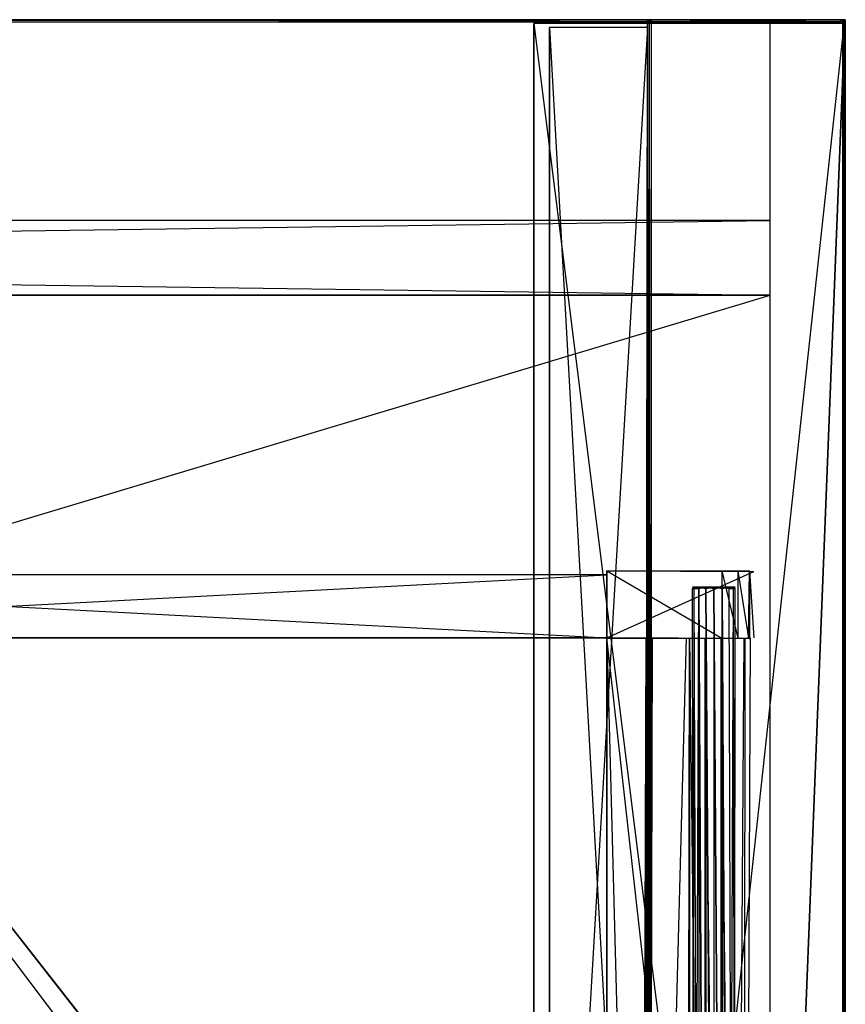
# Model space of a CAD drawing. Extents: x 0 to 1.4, y -0.5 to 0.
# Tile 32 of 32: x 1.19 to 1.4, y -0.25 to 0. Entities that reach past the tile are written whole.
import ezdxf

# ---------------------------------------------------------------- set-up
doc = ezdxf.new("R2010")
doc.units = 0
for name, color, linetype in [('L10_DRAWERBOX_LEGATO_REL_7_X_13', 7, 'CONTINUOUS'), ('L12_DRAWERBOX_LEGATO_REL_5_X_36', 7, 'CONTINUOUS'), ('L14_DRAWERBOX_LEGATO_REL_3_X_30', 7, 'CONTINUOUS'), ('L15_DRAWERBOX_LEGATO_REL_2_X_30', 7, 'CONTINUOUS'), ('L17_DRAWERBOX_LEGATO_REL_0_X_37', 7, 'CONTINUOUS'), ('L27_PLATTE_LEGATO_0_N_B21800___', 7, 'CONTINUOUS'), ('L28_KORPUS_LEGATO_SE_X_190__Y_4', 7, 'CONTINUOUS'), ('L31_KORPUS_LEGATO_BO_X_13620__Y', 7, 'CONTINUOUS'), ('L32_KORPUS_LEGATO_RWT_X_13620__', 7, 'CONTINUOUS'), ('L33_KORPUS_LEGATO_3_N_B21800___', 7, 'CONTINUOUS'), ('L34_KORPUS_LEGATO_2_N_B21800___', 7, 'CONTINUOUS')]:
    doc.layers.add(name, color=color, linetype=linetype)

msp = doc.modelspace()

# ---------------------------------------------------------------- linework, layer by layer
at = {"layer": 'L10_DRAWERBOX_LEGATO_REL_7_X_13', "color": 8}
for points, invisible_edges in [([(1.361331, -0.144093, 0.1666), (1.361743, -0.144467, 0.164526), (1.361331, -0.144467, 0.1666), (1.361331, -0.144093, 0.1666)], 13), ([(1.361743, -0.144467, 0.164526), (1.361331, -0.144093, 0.1666), (1.361743, -0.144093, 0.164526), (1.361743, -0.144467, 0.164526)], 14), ([(1.361743, -0.144093, 0.168674), (1.361331, -0.144467, 0.1666), (1.361743, -0.144467, 0.168674), (1.361743, -0.144093, 0.168674)], 13), ([(1.361331, -0.144467, 0.1666), (1.361743, -0.144093, 0.168674), (1.361331, -0.144093, 0.1666), (1.361331, -0.144467, 0.1666)], 14), ([(1.361743, -0.144093, 0.168674), (1.362513, -0.144093, 0.1666), (1.361331, -0.144093, 0.1666), (1.361743, -0.144093, 0.168674)], 13), ([(1.361331, -0.144093, 0.1666), (1.362835, -0.144093, 0.164979), (1.361743, -0.144093, 0.164526), (1.361331, -0.144093, 0.1666)], 13), ([(1.362835, -0.144093, 0.164979), (1.361331, -0.144093, 0.1666), (1.362513, -0.144093, 0.1666), (1.362835, -0.144093, 0.164979)], 14), ([(1.361331, -0.144467, 0.1666), (1.361743, -0.454429, 0.164526), (1.361331, -0.454429, 0.1666), (1.361331, -0.144467, 0.1666)], 13), ([(1.361743, -0.454429, 0.164526), (1.361331, -0.144467, 0.1666), (1.361743, -0.144467, 0.164526), (1.361743, -0.454429, 0.164526)], 14), ([(1.361743, -0.144467, 0.168674), (1.361331, -0.454429, 0.1666), (1.361743, -0.454429, 0.168674), (1.361743, -0.144467, 0.168674)], 13), ([(1.361331, -0.454429, 0.1666), (1.361743, -0.144467, 0.168674), (1.361331, -0.144467, 0.1666), (1.361331, -0.454429, 0.1666)], 14), ([(1.361743, -0.144093, 0.164526), (1.362918, -0.144467, 0.162768), (1.361743, -0.144467, 0.164526), (1.361743, -0.144093, 0.164526)], 13), ([(1.362918, -0.144467, 0.162768), (1.361743, -0.144093, 0.164526), (1.362918, -0.144093, 0.162768), (1.362918, -0.144467, 0.162768)], 14), ([(1.362918, -0.144093, 0.170432), (1.361743, -0.144467, 0.168674), (1.362918, -0.144467, 0.170432), (1.362918, -0.144093, 0.170432)], 13), ([(1.361743, -0.144467, 0.168674), (1.362918, -0.144093, 0.170432), (1.361743, -0.144093, 0.168674), (1.361743, -0.144467, 0.168674)], 14), ([(1.361743, -0.144093, 0.168674), (1.363754, -0.144093, 0.169596), (1.362835, -0.144093, 0.168221), (1.361743, -0.144093, 0.168674)], 13), ([(1.363754, -0.144093, 0.169596), (1.361743, -0.144093, 0.168674), (1.362918, -0.144093, 0.170432), (1.363754, -0.144093, 0.169596)], 14), ([(1.362513, -0.144093, 0.1666), (1.361743, -0.144093, 0.168674), (1.362835, -0.144093, 0.168221), (1.362513, -0.144093, 0.1666)], 14), ([(1.361743, -0.144093, 0.164526), (1.363754, -0.144093, 0.163604), (1.362918, -0.144093, 0.162768), (1.361743, -0.144093, 0.164526)], 13), ([(1.363754, -0.144093, 0.163604), (1.361743, -0.144093, 0.164526), (1.362835, -0.144093, 0.164979), (1.363754, -0.144093, 0.163604)], 14), ([(1.361743, -0.144467, 0.164526), (1.362918, -0.454429, 0.162768), (1.361743, -0.454429, 0.164526), (1.361743, -0.144467, 0.164526)], 13), ([(1.362918, -0.454429, 0.162768), (1.361743, -0.144467, 0.164526), (1.362918, -0.144467, 0.162768), (1.362918, -0.454429, 0.162768)], 14), ([(1.362918, -0.144467, 0.170432), (1.361743, -0.454429, 0.168674), (1.362918, -0.454429, 0.170432), (1.362918, -0.144467, 0.170432)], 13), ([(1.361743, -0.454429, 0.168674), (1.362918, -0.144467, 0.170432), (1.361743, -0.144467, 0.168674), (1.361743, -0.454429, 0.168674)], 14), ([(1.370664, -0.144093, 0.164979), (1.362835, -0.144093, 0.164979), (1.362513, -0.144093, 0.1666), (1.370664, -0.144093, 0.164979)], 10), ([(1.370664, -0.144093, 0.164979), (1.362513, -0.144093, 0.1666), (1.370987, -0.144093, 0.1666), (1.370664, -0.144093, 0.164979)], 13), ([(1.370987, -0.144093, 0.1666), (1.362513, -0.144093, 0.1666), (1.370664, -0.144093, 0.168221), (1.370987, -0.144093, 0.1666)], 10), ([(1.370664, -0.144093, 0.168221), (1.362513, -0.144093, 0.1666), (1.362835, -0.144093, 0.168221), (1.370664, -0.144093, 0.168221)], 13), ([(1.370664, -0.144093, 0.164979), (1.363754, -0.144093, 0.163604), (1.362835, -0.144093, 0.164979), (1.370664, -0.144093, 0.164979)], 13), ([(1.370664, -0.144093, 0.168221), (1.362835, -0.144093, 0.168221), (1.369746, -0.144093, 0.169596), (1.370664, -0.144093, 0.168221)], 14), ([(1.369746, -0.144093, 0.169596), (1.362835, -0.144093, 0.168221), (1.363754, -0.144093, 0.169596), (1.369746, -0.144093, 0.169596)], 15), ([(1.364676, -0.144093, 0.161593), (1.362918, -0.144467, 0.162768), (1.362918, -0.144093, 0.162768), (1.364676, -0.144093, 0.161593)], 13), ([(1.362918, -0.144467, 0.162768), (1.364676, -0.144093, 0.161593), (1.364676, -0.144467, 0.161593), (1.362918, -0.144467, 0.162768)], 14), ([(1.362918, -0.144093, 0.170432), (1.365128, -0.144093, 0.170514), (1.363754, -0.144093, 0.169596), (1.362918, -0.144093, 0.170432)], 13), ([(1.365128, -0.144093, 0.170514), (1.362918, -0.144093, 0.170432), (1.364676, -0.144093, 0.171607), (1.365128, -0.144093, 0.170514)], 14), ([(1.362918, -0.144093, 0.162768), (1.365128, -0.144093, 0.162686), (1.364676, -0.144093, 0.161593), (1.362918, -0.144093, 0.162768)], 13), ([(1.365128, -0.144093, 0.162686), (1.362918, -0.144093, 0.162768), (1.363754, -0.144093, 0.163604), (1.365128, -0.144093, 0.162686)], 14), ([(1.364676, -0.144467, 0.171607), (1.362918, -0.144093, 0.170432), (1.362918, -0.144467, 0.170432), (1.364676, -0.144467, 0.171607)], 13), ([(1.362918, -0.144093, 0.170432), (1.364676, -0.144467, 0.171607), (1.364676, -0.144093, 0.171607), (1.362918, -0.144093, 0.170432)], 14), ([(1.362918, -0.144467, 0.162768), (1.364676, -0.454429, 0.161593), (1.362918, -0.454429, 0.162768), (1.362918, -0.144467, 0.162768)], 13), ([(1.364676, -0.454429, 0.161593), (1.362918, -0.144467, 0.162768), (1.364676, -0.144467, 0.161593), (1.364676, -0.454429, 0.161593)], 14), ([(1.364676, -0.454429, 0.171607), (1.362918, -0.144467, 0.170432), (1.362918, -0.454429, 0.170432), (1.364676, -0.454429, 0.171607)], 13), ([(1.362918, -0.144467, 0.170432), (1.364676, -0.454429, 0.171607), (1.364676, -0.144467, 0.171607), (1.362918, -0.144467, 0.170432)], 14), ([(1.369746, -0.144093, 0.163604), (1.365128, -0.144093, 0.162686), (1.363754, -0.144093, 0.163604), (1.369746, -0.144093, 0.163604)], 13), ([(1.369746, -0.144093, 0.163604), (1.363754, -0.144093, 0.163604), (1.370664, -0.144093, 0.164979), (1.369746, -0.144093, 0.163604)], 10), ([(1.369746, -0.144093, 0.169596), (1.363754, -0.144093, 0.169596), (1.368371, -0.144093, 0.170514), (1.369746, -0.144093, 0.169596)], 9), ([(1.368371, -0.144093, 0.170514), (1.363754, -0.144093, 0.169596), (1.365128, -0.144093, 0.170514), (1.368371, -0.144093, 0.170514)], 10), ([(1.36675, -0.144093, 0.161181), (1.364676, -0.144467, 0.161593), (1.364676, -0.144093, 0.161593), (1.36675, -0.144093, 0.161181)], 13), ([(1.364676, -0.144467, 0.161593), (1.36675, -0.144093, 0.161181), (1.36675, -0.144467, 0.161181), (1.364676, -0.144467, 0.161593)], 14), ([(1.36675, -0.144467, 0.172019), (1.364676, -0.144093, 0.171607), (1.364676, -0.144467, 0.171607), (1.36675, -0.144467, 0.172019)], 13), ([(1.364676, -0.144093, 0.171607), (1.36675, -0.144467, 0.172019), (1.36675, -0.144093, 0.172019), (1.364676, -0.144093, 0.171607)], 14), ([(1.364676, -0.144093, 0.171607), (1.36675, -0.144093, 0.170837), (1.365128, -0.144093, 0.170514), (1.364676, -0.144093, 0.171607)], 13), ([(1.36675, -0.144093, 0.170837), (1.364676, -0.144093, 0.171607), (1.36675, -0.144093, 0.172019), (1.36675, -0.144093, 0.170837)], 14), ([(1.364676, -0.144093, 0.161593), (1.36675, -0.144093, 0.162363), (1.36675, -0.144093, 0.161181), (1.364676, -0.144093, 0.161593)], 13), ([(1.36675, -0.144093, 0.162363), (1.364676, -0.144093, 0.161593), (1.365128, -0.144093, 0.162686), (1.36675, -0.144093, 0.162363)], 14), ([(1.364676, -0.144467, 0.161593), (1.36675, -0.454429, 0.161181), (1.364676, -0.454429, 0.161593), (1.364676, -0.144467, 0.161593)], 13), ([(1.36675, -0.454429, 0.161181), (1.364676, -0.144467, 0.161593), (1.36675, -0.144467, 0.161181), (1.36675, -0.454429, 0.161181)], 14), ([(1.36675, -0.454429, 0.172019), (1.364676, -0.144467, 0.171607), (1.364676, -0.454429, 0.171607), (1.36675, -0.454429, 0.172019)], 13), ([(1.364676, -0.144467, 0.171607), (1.36675, -0.454429, 0.172019), (1.36675, -0.144467, 0.172019), (1.364676, -0.144467, 0.171607)], 14), ([(1.365128, -0.144093, 0.162686), (1.368371, -0.144093, 0.162686), (1.36675, -0.144093, 0.162363), (1.365128, -0.144093, 0.162686)], 13), ([(1.368371, -0.144093, 0.162686), (1.365128, -0.144093, 0.162686), (1.369746, -0.144093, 0.163604), (1.368371, -0.144093, 0.162686)], 10), ([(1.368371, -0.144093, 0.170514), (1.365128, -0.144093, 0.170514), (1.36675, -0.144093, 0.170837), (1.368371, -0.144093, 0.170514)], 15), ([(1.368824, -0.144467, 0.171607), (1.36675, -0.144093, 0.172019), (1.36675, -0.144467, 0.172019), (1.368824, -0.144467, 0.171607)], 13), ([(1.36675, -0.144093, 0.172019), (1.368824, -0.144467, 0.171607), (1.368824, -0.144093, 0.171607), (1.36675, -0.144093, 0.172019)], 14), ([(1.368824, -0.144093, 0.161593), (1.36675, -0.144467, 0.161181), (1.36675, -0.144093, 0.161181), (1.368824, -0.144093, 0.161593)], 13), ([(1.36675, -0.144467, 0.161181), (1.368824, -0.144093, 0.161593), (1.368824, -0.144467, 0.161593), (1.36675, -0.144467, 0.161181)], 14), ([(1.36675, -0.144093, 0.162363), (1.368824, -0.144093, 0.161593), (1.36675, -0.144093, 0.161181), (1.36675, -0.144093, 0.162363)], 13), ([(1.368824, -0.144093, 0.161593), (1.36675, -0.144093, 0.162363), (1.368371, -0.144093, 0.162686), (1.368824, -0.144093, 0.161593)], 14), ([(1.36675, -0.144093, 0.170837), (1.368824, -0.144093, 0.171607), (1.368371, -0.144093, 0.170514), (1.36675, -0.144093, 0.170837)], 13), ([(1.368824, -0.144093, 0.171607), (1.36675, -0.144093, 0.170837), (1.36675, -0.144093, 0.172019), (1.368824, -0.144093, 0.171607)], 14), ([(1.368824, -0.454429, 0.171607), (1.36675, -0.144467, 0.172019), (1.36675, -0.454429, 0.172019), (1.368824, -0.454429, 0.171607)], 13), ([(1.36675, -0.144467, 0.172019), (1.368824, -0.454429, 0.171607), (1.368824, -0.144467, 0.171607), (1.36675, -0.144467, 0.172019)], 14), ([(1.36675, -0.144467, 0.161181), (1.368824, -0.454429, 0.161593), (1.36675, -0.454429, 0.161181), (1.36675, -0.144467, 0.161181)], 13), ([(1.368824, -0.454429, 0.161593), (1.36675, -0.144467, 0.161181), (1.368824, -0.144467, 0.161593), (1.368824, -0.454429, 0.161593)], 14), ([(1.368371, -0.144093, 0.162686), (1.370582, -0.144093, 0.162768), (1.368824, -0.144093, 0.161593), (1.368371, -0.144093, 0.162686)], 13), ([(1.370582, -0.144093, 0.162768), (1.368371, -0.144093, 0.162686), (1.369746, -0.144093, 0.163604), (1.370582, -0.144093, 0.162768)], 14), ([(1.368371, -0.144093, 0.170514), (1.370582, -0.144093, 0.170432), (1.369746, -0.144093, 0.169596), (1.368371, -0.144093, 0.170514)], 13), ([(1.370582, -0.144093, 0.170432), (1.368371, -0.144093, 0.170514), (1.368824, -0.144093, 0.171607), (1.370582, -0.144093, 0.170432)], 14), ([(1.370582, -0.144467, 0.170432), (1.368824, -0.144093, 0.171607), (1.368824, -0.144467, 0.171607), (1.370582, -0.144467, 0.170432)], 13), ([(1.368824, -0.144093, 0.171607), (1.370582, -0.144467, 0.170432), (1.370582, -0.144093, 0.170432), (1.368824, -0.144093, 0.171607)], 14), ([(1.370582, -0.144093, 0.162768), (1.368824, -0.144467, 0.161593), (1.368824, -0.144093, 0.161593), (1.370582, -0.144093, 0.162768)], 13), ([(1.368824, -0.144467, 0.161593), (1.370582, -0.144093, 0.162768), (1.370582, -0.144467, 0.162768), (1.368824, -0.144467, 0.161593)], 14), ([(1.370582, -0.454429, 0.170432), (1.368824, -0.144467, 0.171607), (1.368824, -0.454429, 0.171607), (1.370582, -0.454429, 0.170432)], 13), ([(1.368824, -0.144467, 0.171607), (1.370582, -0.454429, 0.170432), (1.370582, -0.144467, 0.170432), (1.368824, -0.144467, 0.171607)], 14), ([(1.368824, -0.144467, 0.161593), (1.370582, -0.454429, 0.162768), (1.368824, -0.454429, 0.161593), (1.368824, -0.144467, 0.161593)], 13), ([(1.370582, -0.454429, 0.162768), (1.368824, -0.144467, 0.161593), (1.370582, -0.144467, 0.162768), (1.370582, -0.454429, 0.162768)], 14), ([(1.369746, -0.144093, 0.163604), (1.371757, -0.144093, 0.164526), (1.370582, -0.144093, 0.162768), (1.369746, -0.144093, 0.163604)], 13), ([(1.371757, -0.144093, 0.164526), (1.369746, -0.144093, 0.163604), (1.370664, -0.144093, 0.164979), (1.371757, -0.144093, 0.164526)], 14), ([(1.369746, -0.144093, 0.169596), (1.371757, -0.144093, 0.168674), (1.370664, -0.144093, 0.168221), (1.369746, -0.144093, 0.169596)], 13), ([(1.371757, -0.144093, 0.168674), (1.369746, -0.144093, 0.169596), (1.370582, -0.144093, 0.170432), (1.371757, -0.144093, 0.168674)], 14), ([(1.371757, -0.144093, 0.168674), (1.370582, -0.144467, 0.170432), (1.371757, -0.144467, 0.168674), (1.371757, -0.144093, 0.168674)], 13), ([(1.370582, -0.144467, 0.170432), (1.371757, -0.144093, 0.168674), (1.370582, -0.144093, 0.170432), (1.370582, -0.144467, 0.170432)], 14), ([(1.370582, -0.144093, 0.162768), (1.371757, -0.144467, 0.164526), (1.370582, -0.144467, 0.162768), (1.370582, -0.144093, 0.162768)], 13), ([(1.371757, -0.144467, 0.164526), (1.370582, -0.144093, 0.162768), (1.371757, -0.144093, 0.164526), (1.371757, -0.144467, 0.164526)], 14), ([(1.371757, -0.144467, 0.168674), (1.370582, -0.454429, 0.170432), (1.371757, -0.454429, 0.168674), (1.371757, -0.144467, 0.168674)], 13), ([(1.370582, -0.454429, 0.170432), (1.371757, -0.144467, 0.168674), (1.370582, -0.144467, 0.170432), (1.370582, -0.454429, 0.170432)], 14), ([(1.370582, -0.144467, 0.162768), (1.371757, -0.454429, 0.164526), (1.370582, -0.454429, 0.162768), (1.370582, -0.144467, 0.162768)], 13), ([(1.371757, -0.454429, 0.164526), (1.370582, -0.144467, 0.162768), (1.371757, -0.144467, 0.164526), (1.371757, -0.454429, 0.164526)], 14), ([(1.370664, -0.144093, 0.164979), (1.372169, -0.144093, 0.1666), (1.371757, -0.144093, 0.164526), (1.370664, -0.144093, 0.164979)], 13), ([(1.372169, -0.144093, 0.1666), (1.370664, -0.144093, 0.164979), (1.370987, -0.144093, 0.1666), (1.372169, -0.144093, 0.1666)], 14), ([(1.370664, -0.144093, 0.168221), (1.372169, -0.144093, 0.1666), (1.370987, -0.144093, 0.1666), (1.370664, -0.144093, 0.168221)], 13), ([(1.372169, -0.144093, 0.1666), (1.370664, -0.144093, 0.168221), (1.371757, -0.144093, 0.168674), (1.372169, -0.144093, 0.1666)], 14), ([(1.372169, -0.144093, 0.1666), (1.371757, -0.144467, 0.168674), (1.372169, -0.144467, 0.1666), (1.372169, -0.144093, 0.1666)], 13), ([(1.371757, -0.144467, 0.168674), (1.372169, -0.144093, 0.1666), (1.371757, -0.144093, 0.168674), (1.371757, -0.144467, 0.168674)], 14), ([(1.371757, -0.144093, 0.164526), (1.372169, -0.144467, 0.1666), (1.371757, -0.144467, 0.164526), (1.371757, -0.144093, 0.164526)], 13), ([(1.372169, -0.144467, 0.1666), (1.371757, -0.144093, 0.164526), (1.372169, -0.144093, 0.1666), (1.372169, -0.144467, 0.1666)], 14), ([(1.372169, -0.144467, 0.1666), (1.371757, -0.454429, 0.168674), (1.372169, -0.454429, 0.1666), (1.372169, -0.144467, 0.1666)], 13), ([(1.371757, -0.454429, 0.168674), (1.372169, -0.144467, 0.1666), (1.371757, -0.144467, 0.168674), (1.371757, -0.454429, 0.168674)], 14), ([(1.371757, -0.144467, 0.164526), (1.372169, -0.454429, 0.1666), (1.371757, -0.454429, 0.164526), (1.371757, -0.144467, 0.164526)], 13), ([(1.372169, -0.454429, 0.1666), (1.371757, -0.144467, 0.164526), (1.372169, -0.144467, 0.1666), (1.372169, -0.454429, 0.1666)], 14)]:
    msp.add_3dface(points, dxfattribs=dict(at, invisible_edges=invisible_edges))
at = {"layer": 'L12_DRAWERBOX_LEGATO_REL_5_X_36', "color": 8}
for points, invisible_edges in [([(1.339515, -0.156942, 0.048743), (1.339515, -0.480942, 0.032), (1.339515, -0.480942, 0.048743), (1.339515, -0.156942, 0.048743)], 13), ([(1.339515, -0.480942, 0.032), (1.339515, -0.156942, 0.048743), (1.339515, -0.156942, 0.032), (1.339515, -0.480942, 0.032)], 14), ([(1.339515, -0.156942, 0.032), (1.376, -0.480942, 0.032), (1.339515, -0.480942, 0.032), (1.339515, -0.156942, 0.032)], 13), ([(1.376, -0.480942, 0.032), (1.339515, -0.156942, 0.032), (1.376, -0.156942, 0.032), (1.376, -0.480942, 0.032)], 14), ([(1.348259, -0.480942, 0.055052), (1.339515, -0.156942, 0.048743), (1.339515, -0.480942, 0.048743), (1.348259, -0.480942, 0.055052)], 13), ([(1.339515, -0.156942, 0.048743), (1.348259, -0.480942, 0.055052), (1.348259, -0.156942, 0.055052), (1.339515, -0.156942, 0.048743)], 14), ([(1.349568, -0.156942, 0.056719), (1.348259, -0.480942, 0.055052), (1.349568, -0.480942, 0.056719), (1.349568, -0.156942, 0.056719)], 13), ([(1.348259, -0.480942, 0.055052), (1.349568, -0.156942, 0.056719), (1.348259, -0.156942, 0.055052), (1.348259, -0.480942, 0.055052)], 14), ([(1.35053, -0.156942, 0.058607), (1.349568, -0.480942, 0.056719), (1.35053, -0.480942, 0.058607), (1.35053, -0.156942, 0.058607)], 13), ([(1.349568, -0.480942, 0.056719), (1.35053, -0.156942, 0.058607), (1.349568, -0.156942, 0.056719), (1.349568, -0.480942, 0.056719)], 14), ([(1.351111, -0.156942, 0.060646), (1.35053, -0.480942, 0.058607), (1.351111, -0.480942, 0.060646), (1.351111, -0.156942, 0.060646)], 13), ([(1.35053, -0.480942, 0.058607), (1.351111, -0.156942, 0.060646), (1.35053, -0.156942, 0.058607), (1.35053, -0.480942, 0.058607)], 14), ([(1.35982, -0.156942, 0.113598), (1.351111, -0.480942, 0.060646), (1.35982, -0.480942, 0.113598), (1.35982, -0.156942, 0.113598)], 13), ([(1.351111, -0.480942, 0.060646), (1.35982, -0.156942, 0.113598), (1.351111, -0.156942, 0.060646), (1.351111, -0.480942, 0.060646)], 14), ([(1.360572, -0.156942, 0.114666), (1.35982, -0.480942, 0.113598), (1.360572, -0.480942, 0.114666), (1.360572, -0.156942, 0.114666)], 13), ([(1.35982, -0.480942, 0.113598), (1.360572, -0.156942, 0.114666), (1.35982, -0.156942, 0.113598), (1.35982, -0.480942, 0.113598)], 14), ([(1.364411, -0.480942, 0.115998), (1.360572, -0.156942, 0.114666), (1.360572, -0.480942, 0.114666), (1.364411, -0.480942, 0.115998)], 13), ([(1.360572, -0.156942, 0.114666), (1.364411, -0.480942, 0.115998), (1.364411, -0.156942, 0.115998), (1.360572, -0.156942, 0.114666)], 14), ([(1.368474, -0.480942, 0.115948), (1.364411, -0.156942, 0.115998), (1.364411, -0.480942, 0.115998), (1.368474, -0.480942, 0.115948)], 13), ([(1.364411, -0.156942, 0.115998), (1.368474, -0.480942, 0.115948), (1.368474, -0.156942, 0.115948), (1.364411, -0.156942, 0.115998)], 14), ([(1.37212, -0.480942, 0.114232), (1.368474, -0.156942, 0.115948), (1.368474, -0.480942, 0.115948), (1.37212, -0.480942, 0.114232)], 13), ([(1.368474, -0.156942, 0.115948), (1.37212, -0.480942, 0.114232), (1.37212, -0.156942, 0.114232), (1.368474, -0.156942, 0.115948)], 14), ([(1.374467, -0.156942, 0.110955), (1.37212, -0.480942, 0.114232), (1.374467, -0.480942, 0.110955), (1.374467, -0.156942, 0.110955)], 13), ([(1.37212, -0.480942, 0.114232), (1.374467, -0.156942, 0.110955), (1.37212, -0.156942, 0.114232), (1.37212, -0.480942, 0.114232)], 14), ([(1.374714, -0.156942, 0.10758), (1.374467, -0.480942, 0.110955), (1.374714, -0.480942, 0.10758), (1.374714, -0.156942, 0.10758)], 13), ([(1.374467, -0.480942, 0.110955), (1.374714, -0.156942, 0.10758), (1.374467, -0.156942, 0.110955), (1.374467, -0.480942, 0.110955)], 14), ([(1.376, -0.156942, 0.032), (1.374714, -0.480942, 0.10758), (1.376, -0.480942, 0.032), (1.376, -0.156942, 0.032)], 13), ([(1.374714, -0.480942, 0.10758), (1.376, -0.156942, 0.032), (1.374714, -0.156942, 0.10758), (1.374714, -0.480942, 0.10758)], 14)]:
    msp.add_3dface(points, dxfattribs=dict(at, invisible_edges=invisible_edges))
at = {"layer": 'L14_DRAWERBOX_LEGATO_REL_3_X_30', "color": 8}
for points, invisible_edges in [([(1.034985, -0.156942, 0.048), (1.339515, -0.156942, 0.032), (1.034985, -0.156942, 0.032), (1.034985, -0.156942, 0.048)], 13), ([(1.339515, -0.156942, 0.032), (1.034985, -0.156942, 0.048), (1.339515, -0.156942, 0.048), (1.339515, -0.156942, 0.032)], 14), ([(1.339515, -0.480942, 0.048), (1.034985, -0.156942, 0.048), (1.034985, -0.480942, 0.048), (1.339515, -0.480942, 0.048)], 13), ([(1.034985, -0.156942, 0.048), (1.339515, -0.480942, 0.048), (1.339515, -0.156942, 0.048), (1.034985, -0.156942, 0.048)], 14), ([(1.034985, -0.156942, 0.032), (1.339515, -0.480942, 0.032), (1.034985, -0.480942, 0.032), (1.034985, -0.156942, 0.032)], 13), ([(1.339515, -0.480942, 0.032), (1.034985, -0.156942, 0.032), (1.339515, -0.156942, 0.032), (1.339515, -0.480942, 0.032)], 14), ([(1.339515, -0.156942, 0.032), (1.339515, -0.480942, 0.048), (1.339515, -0.480942, 0.032), (1.339515, -0.156942, 0.032)], 13), ([(1.339515, -0.480942, 0.048), (1.339515, -0.156942, 0.032), (1.339515, -0.156942, 0.048), (1.339515, -0.480942, 0.048)], 14)]:
    msp.add_3dface(points, dxfattribs=dict(at, invisible_edges=invisible_edges))
at = {"layer": 'L15_DRAWERBOX_LEGATO_REL_2_X_30', "color": 8}
for points, invisible_edges in [([(1.339515, -0.156942, 0.167), (1.034985, -0.140942, 0.167), (1.034985, -0.156942, 0.167), (1.339515, -0.156942, 0.167)], 13), ([(1.034985, -0.140942, 0.167), (1.339515, -0.156942, 0.167), (1.339515, -0.140942, 0.167), (1.034985, -0.140942, 0.167)], 14), ([(1.034985, -0.140942, 0.167), (1.339515, -0.140942, 0.032), (1.034985, -0.140942, 0.032), (1.034985, -0.140942, 0.167)], 13), ([(1.339515, -0.140942, 0.032), (1.034985, -0.140942, 0.167), (1.339515, -0.140942, 0.167), (1.339515, -0.140942, 0.032)], 14), ([(1.339515, -0.140942, 0.032), (1.034985, -0.156942, 0.032), (1.034985, -0.140942, 0.032), (1.339515, -0.140942, 0.032)], 13), ([(1.034985, -0.156942, 0.032), (1.339515, -0.140942, 0.032), (1.339515, -0.156942, 0.032), (1.034985, -0.156942, 0.032)], 14), ([(1.339515, -0.140942, 0.032), (1.339515, -0.156942, 0.167), (1.339515, -0.156942, 0.032), (1.339515, -0.140942, 0.032)], 13), ([(1.339515, -0.156942, 0.167), (1.339515, -0.140942, 0.032), (1.339515, -0.140942, 0.167), (1.339515, -0.156942, 0.167)], 14), ([(1.339515, -0.156942, 0.167), (1.034985, -0.156942, 0.032), (1.339515, -0.156942, 0.032), (1.339515, -0.156942, 0.167)], 13), ([(1.034985, -0.156942, 0.032), (1.339515, -0.156942, 0.167), (1.034985, -0.156942, 0.167), (1.034985, -0.156942, 0.032)], 14)]:
    msp.add_3dface(points, dxfattribs=dict(at, invisible_edges=invisible_edges))
at = {"layer": 'L17_DRAWERBOX_LEGATO_REL_0_X_37', "color": 8}
for points, invisible_edges in [([(1.339515, -0.139955, 0.1674), (1.372833, -0.139978, 0.165411), (1.375763, -0.13991, 0.157951), (1.339515, -0.139955, 0.1674)], 14), ([(1.339515, -0.139955, 0.1674), (1.375763, -0.13991, 0.157951), (1.376858, -0.140093, 0.032007), (1.339515, -0.139955, 0.1674)], 14), ([(1.339515, -0.139955, 0.1674), (1.368721, -0.139967, 0.167347), (1.372833, -0.139978, 0.165411), (1.339515, -0.139955, 0.1674)], 14), ([(1.339515, -0.139955, 0.1674), (1.376858, -0.140093, 0.032007), (1.339515, -0.140092, 0.032), (1.339515, -0.139955, 0.1674)], 14), ([(1.339515, -0.139955, 0.1674), (1.339515, -0.156942, 0.032), (1.339515, -0.157079, 0.1674), (1.339515, -0.139955, 0.1674)], 13), ([(1.339515, -0.156942, 0.032), (1.339515, -0.139955, 0.1674), (1.339515, -0.140092, 0.032), (1.339515, -0.156942, 0.032)], 14), ([(1.368721, -0.157067, 0.167347), (1.339515, -0.139955, 0.1674), (1.339515, -0.157079, 0.1674), (1.368721, -0.157067, 0.167347)], 13), ([(1.339515, -0.139955, 0.1674), (1.368721, -0.157067, 0.167347), (1.368721, -0.139967, 0.167347), (1.339515, -0.139955, 0.1674)], 14), ([(1.372833, -0.157056, 0.165411), (1.368721, -0.139967, 0.167347), (1.368721, -0.157067, 0.167347), (1.372833, -0.157056, 0.165411)], 13), ([(1.368721, -0.139967, 0.167347), (1.372833, -0.157056, 0.165411), (1.372833, -0.139978, 0.165411), (1.368721, -0.139967, 0.167347)], 14), ([(1.372833, -0.139978, 0.165411), (1.375518, -0.139984, 0.16166), (1.375763, -0.13991, 0.157951), (1.372833, -0.139978, 0.165411)], 14), ([(1.375518, -0.15705, 0.16166), (1.372833, -0.139978, 0.165411), (1.372833, -0.157056, 0.165411), (1.375518, -0.15705, 0.16166)], 13), ([(1.372833, -0.139978, 0.165411), (1.375518, -0.15705, 0.16166), (1.375518, -0.139984, 0.16166), (1.372833, -0.139978, 0.165411)], 14), ([(1.375763, -0.13991, 0.157951), (1.375518, -0.15705, 0.16166), (1.375763, -0.157124, 0.157951), (1.375763, -0.13991, 0.157951)], 13), ([(1.375518, -0.15705, 0.16166), (1.375763, -0.13991, 0.157951), (1.375518, -0.139984, 0.16166), (1.375518, -0.15705, 0.16166)], 14), ([(1.376858, -0.156941, 0.032007), (1.375763, -0.13991, 0.157951), (1.375763, -0.157124, 0.157951), (1.376858, -0.156941, 0.032007)], 13), ([(1.375763, -0.13991, 0.157951), (1.376858, -0.156941, 0.032007), (1.376858, -0.140093, 0.032007), (1.375763, -0.13991, 0.157951)], 14), ([(1.376858, -0.140093, 0.032007), (1.339515, -0.156942, 0.032), (1.339515, -0.140092, 0.032), (1.376858, -0.140093, 0.032007)], 13), ([(1.339515, -0.156942, 0.032), (1.376858, -0.140093, 0.032007), (1.376858, -0.156941, 0.032007), (1.339515, -0.156942, 0.032)], 14), ([(1.375763, -0.157124, 0.157951), (1.339515, -0.156942, 0.032), (1.376858, -0.156941, 0.032007), (1.375763, -0.157124, 0.157951)], 14), ([(1.339515, -0.157079, 0.1674), (1.339515, -0.156942, 0.032), (1.375763, -0.157124, 0.157951), (1.339515, -0.157079, 0.1674)], 14), ([(1.339515, -0.157079, 0.1674), (1.375763, -0.157124, 0.157951), (1.372833, -0.157056, 0.165411), (1.339515, -0.157079, 0.1674)], 14), ([(1.339515, -0.157079, 0.1674), (1.372833, -0.157056, 0.165411), (1.368721, -0.157067, 0.167347), (1.339515, -0.157079, 0.1674)], 14), ([(1.372833, -0.157056, 0.165411), (1.375763, -0.157124, 0.157951), (1.375518, -0.15705, 0.16166), (1.372833, -0.157056, 0.165411)], 14)]:
    msp.add_3dface(points, dxfattribs=dict(at, invisible_edges=invisible_edges))
at = {"layer": 'L27_PLATTE_LEGATO_0_N_B21800___', "color": 8}
for points, invisible_edges in [([(1.007837, 0, 0.340205), (1.350329, -0.000011, 0.340552), (1.349808, -0.000011, 0.340205), (1.007837, 0, 0.340205)], 13), ([(1.350329, -0.000011, 0.340552), (1.007837, 0, 0.340205), (1.007838, 0, 0.340552), (1.350329, -0.000011, 0.340552)], 14), ([(1.349808, -0.000011, 0.340205), (1.008295, -0.000515, 0.340205), (1.007837, 0, 0.340205), (1.349808, -0.000011, 0.340205)], 13), ([(1.007838, 0, 0.340552), (1.39917, -0.000011, 0.373077), (1.350329, -0.000011, 0.340552), (1.007838, 0, 0.340552)], 13), ([(1.39917, -0.000011, 0.373077), (1.007838, 0, 0.340552), (1.007902, 0, 0.373077), (1.39917, -0.000011, 0.373077)], 14), ([(1.007902, 0, 0.373596), (1.399404, -0.000011, 0.379321), (1.399404, -0.000011, 0.373593), (1.007902, 0, 0.373596)], 13), ([(1.399404, -0.000011, 0.379321), (1.007902, 0, 0.373596), (1.007902, 0, 0.379375), (1.399404, -0.000011, 0.379321)], 14), ([(1.007902, 0, 0.373077), (1.399404, -0.000011, 0.373233), (1.39917, -0.000011, 0.373077), (1.007902, 0, 0.373077)], 13), ([(1.399404, -0.000011, 0.373233), (1.007902, 0, 0.373077), (1.007902, 0, 0.373233), (1.399404, -0.000011, 0.373233)], 14), ([(1.007902, 0, 0.373233), (1.399404, -0.000011, 0.373593), (1.399404, -0.000011, 0.373233), (1.007902, 0, 0.373233)], 13), ([(1.399404, -0.000011, 0.373593), (1.007902, 0, 0.373233), (1.007902, 0, 0.373596), (1.399404, -0.000011, 0.373593)], 14), ([(1.398906, -0.000452, 0.38), (1.007902, 0, 0.38), (1.007902, -0.00041, 0.38), (1.398906, -0.000452, 0.38)], 13), ([(1.007902, 0, 0.38), (1.398906, -0.000452, 0.38), (1.398906, -0.000011, 0.38), (1.007902, 0, 0.38)], 14), ([(1.007902, 0, 0.379556), (1.398906, -0.000011, 0.38), (1.399404, -0.000011, 0.3795), (1.007902, 0, 0.379556)], 13), ([(1.398906, -0.000011, 0.38), (1.007902, 0, 0.379556), (1.007902, 0, 0.38), (1.398906, -0.000011, 0.38)], 14), ([(1.007902, 0, 0.379375), (1.399404, -0.000011, 0.3795), (1.399404, -0.000011, 0.379321), (1.007902, 0, 0.379375)], 13), ([(1.399404, -0.000011, 0.3795), (1.007902, 0, 0.379375), (1.007902, 0, 0.379556), (1.399404, -0.000011, 0.3795)], 14), ([(1.007708, -0.409596, 0.38), (1.399336, -0.499322, 0.38), (1.007708, -0.000599, 0.38), (1.007708, -0.409596, 0.38)], 10), ([(1.007708, -0.000599, 0.38), (1.399336, -0.499322, 0.38), (1.007902, -0.000599, 0.38), (1.007708, -0.000599, 0.38)], 13), ([(1.398906, -0.000641, 0.38), (1.007902, -0.00041, 0.38), (1.007902, -0.000599, 0.38), (1.398906, -0.000641, 0.38)], 13), ([(1.007902, -0.00041, 0.38), (1.398906, -0.000641, 0.38), (1.398906, -0.000452, 0.38), (1.007902, -0.00041, 0.38)], 14), ([(1.007902, -0.000599, 0.38), (1.399336, -0.499322, 0.38), (1.398906, -0.000641, 0.38), (1.007902, -0.000599, 0.38)], 14), ([(1.349194, -0.45043, 0.340205), (1.008034, -0.395145, 0.340205), (1.008295, -0.000515, 0.340205), (1.349194, -0.45043, 0.340205)], 13), ([(1.008295, -0.000515, 0.340205), (1.349808, -0.000011, 0.340205), (1.349808, -0.000526, 0.340205), (1.008295, -0.000515, 0.340205)], 14), ([(1.349194, -0.45043, 0.340205), (1.008295, -0.000515, 0.340205), (1.349808, -0.000526, 0.340205), (1.349194, -0.45043, 0.340205)], 10), ([(1.349194, -0.45043, 0.340205), (1.349808, -0.000526, 0.340205), (1.349636, -0.45043, 0.340205), (1.349194, -0.45043, 0.340205)], 15), ([(1.349636, -0.45043, 0.340205), (1.349808, -0.000526, 0.340205), (1.349888, -0.450179, 0.340205), (1.349636, -0.45043, 0.340205)], 15), ([(1.350329, -0.000011, 0.340552), (1.350403, -0.000011, 0.340205), (1.349808, -0.000011, 0.340205), (1.350329, -0.000011, 0.340552)], 13), ([(1.350403, -0.000011, 0.340205), (1.349808, -0.000526, 0.340205), (1.349808, -0.000011, 0.340205), (1.350403, -0.000011, 0.340205)], 13), ([(1.349808, -0.000526, 0.340205), (1.350403, -0.000011, 0.340205), (1.349888, -0.000526, 0.340205), (1.349808, -0.000526, 0.340205)], 14), ([(1.349888, -0.450179, 0.340205), (1.349808, -0.000526, 0.340205), (1.349888, -0.000526, 0.340205), (1.349888, -0.450179, 0.340205)], 15), ([(1.350403, -0.000011, 0.340205), (1.349888, -0.00066, 0.340205), (1.349888, -0.000526, 0.340205), (1.350403, -0.000011, 0.340205)], 13), ([(1.349888, -0.00066, 0.340205), (1.350403, -0.000011, 0.340205), (1.350403, -0.000495, 0.340205), (1.349888, -0.00066, 0.340205)], 14), ([(1.350403, -0.000495, 0.340205), (1.349888, -0.450113, 0.340205), (1.349888, -0.00066, 0.340205), (1.350403, -0.000495, 0.340205)], 13), ([(1.349888, -0.450113, 0.340205), (1.350403, -0.000495, 0.340205), (1.350403, -0.450113, 0.340205), (1.349888, -0.450113, 0.340205)], 14), ([(1.349888, -0.450179, 0.340205), (1.349888, -0.000526, 0.340205), (1.349888, -0.00066, 0.340205), (1.349888, -0.450179, 0.340205)], 9), ([(1.349888, -0.450179, 0.340205), (1.349888, -0.00066, 0.340205), (1.349888, -0.450113, 0.340205), (1.349888, -0.450179, 0.340205)], 10), ([(1.350403, -0.000011, 0.340205), (1.350329, -0.000011, 0.340552), (1.350925, -0.000011, 0.340552), (1.350403, -0.000011, 0.340205)], 14), ([(1.39917, -0.000011, 0.373077), (1.350925, -0.000011, 0.340552), (1.350329, -0.000011, 0.340552), (1.39917, -0.000011, 0.373077)], 13), ([(1.350925, -0.000011, 0.340552), (1.350403, -0.000495, 0.340205), (1.350403, -0.000011, 0.340205), (1.350925, -0.000011, 0.340552)], 13), ([(1.350403, -0.000495, 0.340205), (1.350925, -0.000011, 0.340552), (1.350925, -0.000496, 0.340552), (1.350403, -0.000495, 0.340205)], 14), ([(1.350925, -0.000496, 0.340552), (1.350403, -0.450113, 0.340205), (1.350403, -0.000495, 0.340205), (1.350925, -0.000496, 0.340552)], 13), ([(1.350403, -0.450113, 0.340205), (1.350925, -0.000496, 0.340552), (1.350925, -0.450627, 0.340552), (1.350403, -0.450113, 0.340205)], 14), ([(1.350925, -0.000011, 0.340552), (1.39917, -0.000011, 0.373077), (1.399886, -0.000011, 0.373077), (1.350925, -0.000011, 0.340552)], 14), ([(1.399886, -0.000011, 0.373077), (1.350925, -0.000496, 0.340552), (1.350925, -0.000011, 0.340552), (1.399886, -0.000011, 0.373077)], 13), ([(1.350925, -0.000496, 0.340552), (1.399886, -0.000011, 0.373077), (1.399886, -0.000548, 0.373077), (1.350925, -0.000496, 0.340552)], 14), ([(1.399886, -0.000548, 0.373077), (1.350925, -0.450627, 0.340552), (1.350925, -0.000496, 0.340552), (1.399886, -0.000548, 0.373077)], 13), ([(1.350925, -0.450627, 0.340552), (1.399886, -0.000548, 0.373077), (1.399886, -0.498833, 0.373077), (1.350925, -0.450627, 0.340552)], 14), ([(1.399621, -0.000452, 0.38), (1.398906, -0.000011, 0.38), (1.398906, -0.000452, 0.38), (1.399621, -0.000452, 0.38)], 13), ([(1.398906, -0.000011, 0.38), (1.399621, -0.000452, 0.38), (1.399621, -0.000011, 0.38), (1.398906, -0.000011, 0.38)], 14), ([(1.399621, -0.000011, 0.38), (1.399404, -0.000011, 0.3795), (1.398906, -0.000011, 0.38), (1.399621, -0.000011, 0.38)], 14), ([(1.399432, -0.000641, 0.38), (1.398906, -0.000452, 0.38), (1.398906, -0.000641, 0.38), (1.399432, -0.000641, 0.38)], 13), ([(1.398906, -0.000452, 0.38), (1.399432, -0.000641, 0.38), (1.399621, -0.000452, 0.38), (1.398906, -0.000452, 0.38)], 14), ([(1.398906, -0.000641, 0.38), (1.399336, -0.499322, 0.38), (1.399432, -0.000641, 0.38), (1.398906, -0.000641, 0.38)], 15), ([(1.399404, -0.000011, 0.373233), (1.399886, -0.000011, 0.373077), (1.39917, -0.000011, 0.373077), (1.399404, -0.000011, 0.373233)], 13), ([(1.399432, -0.000641, 0.38), (1.399336, -0.499322, 0.38), (1.399432, -0.499226, 0.38), (1.399432, -0.000641, 0.38)], 15), ([(1.399404, -0.000011, 0.3795), (1.399621, -0.000011, 0.38), (1.400121, -0.000011, 0.3795), (1.399404, -0.000011, 0.3795)], 13), ([(1.399404, -0.000011, 0.379321), (1.400121, -0.000011, 0.3795), (1.400121, -0.000011, 0.379321), (1.399404, -0.000011, 0.379321)], 13), ([(1.400121, -0.000011, 0.3795), (1.399404, -0.000011, 0.379321), (1.399404, -0.000011, 0.3795), (1.400121, -0.000011, 0.3795)], 14), ([(1.399404, -0.000011, 0.373593), (1.400121, -0.000011, 0.373233), (1.399404, -0.000011, 0.373233), (1.399404, -0.000011, 0.373593)], 13), ([(1.400121, -0.000011, 0.373233), (1.399404, -0.000011, 0.373593), (1.400121, -0.000011, 0.373593), (1.400121, -0.000011, 0.373233)], 14), ([(1.399886, -0.000011, 0.373077), (1.399404, -0.000011, 0.373233), (1.400121, -0.000011, 0.373233), (1.399886, -0.000011, 0.373077)], 14), ([(1.399404, -0.000011, 0.379321), (1.400121, -0.000011, 0.373593), (1.399404, -0.000011, 0.373593), (1.399404, -0.000011, 0.379321)], 13), ([(1.400121, -0.000011, 0.373593), (1.399404, -0.000011, 0.379321), (1.400121, -0.000011, 0.379321), (1.400121, -0.000011, 0.373593)], 14), ([(1.399432, -0.000641, 0.38), (1.399621, -0.410301, 0.38), (1.399621, -0.000452, 0.38), (1.399432, -0.000641, 0.38)], 14), ([(1.399432, -0.000641, 0.38), (1.399432, -0.499226, 0.38), (1.399432, -0.410301, 0.38), (1.399432, -0.000641, 0.38)], 15), ([(1.399621, -0.410301, 0.38), (1.399432, -0.000641, 0.38), (1.399432, -0.410301, 0.38), (1.399621, -0.410301, 0.38)], 13), ([(1.400121, -0.000548, 0.3795), (1.399621, -0.000011, 0.38), (1.399621, -0.000452, 0.38), (1.400121, -0.000548, 0.3795)], 13), ([(1.399621, -0.000011, 0.38), (1.400121, -0.000548, 0.3795), (1.400121, -0.000011, 0.3795), (1.399621, -0.000011, 0.38)], 14), ([(1.400121, -0.499064, 0.3795), (1.399621, -0.000452, 0.38), (1.399621, -0.410301, 0.38), (1.400121, -0.499064, 0.3795)], 13), ([(1.399621, -0.000452, 0.38), (1.400121, -0.499064, 0.3795), (1.400121, -0.000548, 0.3795), (1.399621, -0.000452, 0.38)], 14), ([(1.400121, -0.000011, 0.373233), (1.399886, -0.000548, 0.373077), (1.399886, -0.000011, 0.373077), (1.400121, -0.000011, 0.373233)], 13), ([(1.399886, -0.000548, 0.373077), (1.400121, -0.000011, 0.373233), (1.400121, -0.000548, 0.373233), (1.399886, -0.000548, 0.373077)], 14), ([(1.400121, -0.000548, 0.373233), (1.399886, -0.498833, 0.373077), (1.399886, -0.000548, 0.373077), (1.400121, -0.000548, 0.373233)], 13), ([(1.399886, -0.498833, 0.373077), (1.400121, -0.000548, 0.373233), (1.400121, -0.499064, 0.373233), (1.399886, -0.498833, 0.373077)], 14), ([(1.400121, -0.000548, 0.373233), (1.400121, -0.000011, 0.373593), (1.400121, -0.000548, 0.373593), (1.400121, -0.000548, 0.373233)], 13), ([(1.400121, -0.000011, 0.373593), (1.400121, -0.000548, 0.373233), (1.400121, -0.000011, 0.373233), (1.400121, -0.000011, 0.373593)], 14), ([(1.400121, -0.000548, 0.373593), (1.400121, -0.000011, 0.379321), (1.400121, -0.000548, 0.379321), (1.400121, -0.000548, 0.373593)], 13), ([(1.400121, -0.000011, 0.379321), (1.400121, -0.000548, 0.373593), (1.400121, -0.000011, 0.373593), (1.400121, -0.000011, 0.379321)], 14), ([(1.400121, -0.000548, 0.379321), (1.400121, -0.000011, 0.3795), (1.400121, -0.000548, 0.3795), (1.400121, -0.000548, 0.379321)], 13), ([(1.400121, -0.000011, 0.3795), (1.400121, -0.000548, 0.379321), (1.400121, -0.000011, 0.379321), (1.400121, -0.000011, 0.3795)], 14), ([(1.400121, -0.499064, 0.373233), (1.400121, -0.000548, 0.373593), (1.400121, -0.499064, 0.373593), (1.400121, -0.499064, 0.373233)], 13), ([(1.400121, -0.000548, 0.373593), (1.400121, -0.499064, 0.373233), (1.400121, -0.000548, 0.373233), (1.400121, -0.000548, 0.373593)], 14), ([(1.400121, -0.499064, 0.373593), (1.400121, -0.000548, 0.379321), (1.400121, -0.499064, 0.379321), (1.400121, -0.499064, 0.373593)], 13), ([(1.400121, -0.000548, 0.379321), (1.400121, -0.499064, 0.373593), (1.400121, -0.000548, 0.373593), (1.400121, -0.000548, 0.379321)], 14), ([(1.400121, -0.499064, 0.379321), (1.400121, -0.000548, 0.3795), (1.400121, -0.499064, 0.3795), (1.400121, -0.499064, 0.379321)], 13), ([(1.400121, -0.000548, 0.3795), (1.400121, -0.499064, 0.379321), (1.400121, -0.000548, 0.379321), (1.400121, -0.000548, 0.3795)], 14)]:
    msp.add_3dface(points, dxfattribs=dict(at, invisible_edges=invisible_edges))
at = {"layer": 'L28_KORPUS_LEGATO_SE_X_190__Y_4', "color": 8}
for points, invisible_edges in [([(1.381, -0.479947, 0.34), (1.4, -0.000947, 0.34), (1.381, -0.000947, 0.34), (1.381, -0.479947, 0.34)], 13), ([(1.4, -0.000947, 0.34), (1.381, -0.479947, 0.34), (1.4, -0.479947, 0.34), (1.4, -0.000947, 0.34)], 14), ([(1.4, -0.000947), (1.381, -0.479947), (1.381, -0.000947), (1.4, -0.000947)], 13), ([(1.381, -0.479947), (1.4, -0.000947), (1.4, -0.479947), (1.381, -0.479947)], 14), ([(1.381, -0.000947, 0.34), (1.381, -0.479947), (1.381, -0.479947, 0.34), (1.381, -0.000947, 0.34)], 13), ([(1.381, -0.479947), (1.381, -0.000947, 0.34), (1.381, -0.000947), (1.381, -0.479947)], 14), ([(1.381, -0.000947, 0.34), (1.4, -0.000947), (1.381, -0.000947), (1.381, -0.000947, 0.34)], 13), ([(1.4, -0.000947), (1.381, -0.000947, 0.34), (1.4, -0.000947, 0.34), (1.4, -0.000947)], 14), ([(1.4, -0.000947), (1.4, -0.479947, 0.34), (1.4, -0.479947), (1.4, -0.000947)], 13), ([(1.4, -0.479947, 0.34), (1.4, -0.000947), (1.4, -0.000947, 0.34), (1.4, -0.479947, 0.34)], 14)]:
    msp.add_3dface(points, dxfattribs=dict(at, invisible_edges=invisible_edges))
at = {"layer": 'L31_KORPUS_LEGATO_BO_X_13620__Y', "color": 8}
for points, invisible_edges in [([(1.381, -0.479447, 0.02), (0.019, -0.069947, 0.02), (0.019, -0.479447, 0.02), (1.381, -0.479447, 0.02)], 13), ([(0.019, -0.069947, 0.02), (1.381, -0.479447, 0.02), (1.381, -0.069947, 0.02), (0.019, -0.069947, 0.02)], 14), ([(1.381, -0.069947, 0.001), (0.019, -0.479447, 0.001), (0.019, -0.069947, 0.001), (1.381, -0.069947, 0.001)], 13), ([(0.019, -0.479447, 0.001), (1.381, -0.069947, 0.001), (1.381, -0.479447, 0.001), (0.019, -0.479447, 0.001)], 14), ([(0.019, -0.069947, 0.02), (1.381, -0.069947, 0.001), (0.019, -0.069947, 0.001), (0.019, -0.069947, 0.02)], 13), ([(1.381, -0.069947, 0.001), (0.019, -0.069947, 0.02), (1.381, -0.069947, 0.02), (1.381, -0.069947, 0.001)], 14), ([(1.381, -0.069947, 0.001), (1.381, -0.479447, 0.02), (1.381, -0.479447, 0.001), (1.381, -0.069947, 0.001)], 13), ([(1.381, -0.479447, 0.02), (1.381, -0.069947, 0.001), (1.381, -0.069947, 0.02), (1.381, -0.479447, 0.02)], 14)]:
    msp.add_3dface(points, dxfattribs=dict(at, invisible_edges=invisible_edges))
at = {"layer": 'L32_KORPUS_LEGATO_RWT_X_13620__', "color": 8}
for points, invisible_edges in [([(0.019, -0.050947, 0.1605), (1.381, -0.050947, 0.0005), (0.019, -0.050947, 0.0005), (0.019, -0.050947, 0.1605)], 13), ([(1.381, -0.050947, 0.0005), (0.019, -0.050947, 0.1605), (1.381, -0.050947, 0.1605), (1.381, -0.050947, 0.0005)], 14), ([(1.381, -0.050947, 0.0005), (0.019, -0.069947, 0.0005), (0.019, -0.050947, 0.0005), (1.381, -0.050947, 0.0005)], 13), ([(0.019, -0.069947, 0.0005), (1.381, -0.050947, 0.0005), (1.381, -0.069947, 0.0005), (0.019, -0.069947, 0.0005)], 14), ([(1.381, -0.069947, 0.1605), (0.019, -0.050947, 0.1605), (0.019, -0.069947, 0.1605), (1.381, -0.069947, 0.1605)], 13), ([(0.019, -0.050947, 0.1605), (1.381, -0.069947, 0.1605), (1.381, -0.050947, 0.1605), (0.019, -0.050947, 0.1605)], 14), ([(1.381, -0.050947, 0.0005), (1.381, -0.069947, 0.1605), (1.381, -0.069947, 0.0005), (1.381, -0.050947, 0.0005)], 13), ([(1.381, -0.069947, 0.1605), (1.381, -0.050947, 0.0005), (1.381, -0.050947, 0.1605), (1.381, -0.069947, 0.1605)], 14), ([(1.381, -0.069947, 0.0005), (0.019, -0.069947, 0.1605), (0.019, -0.069947, 0.0005), (1.381, -0.069947, 0.0005)], 13), ([(0.019, -0.069947, 0.1605), (1.381, -0.069947, 0.0005), (1.381, -0.069947, 0.1605), (0.019, -0.069947, 0.1605)], 14)]:
    msp.add_3dface(points, dxfattribs=dict(at, invisible_edges=invisible_edges))
at = {"layer": 'L33_KORPUS_LEGATO_3_N_B21800___', "color": 8}
for points, invisible_edges in [([(1.321, -0.000947, 0.332), (1.381, -0.000947, 0.313), (1.321, -0.000947, 0.313), (1.321, -0.000947, 0.332)], 13), ([(1.381, -0.000947, 0.313), (1.321, -0.000947, 0.332), (1.381, -0.000947, 0.332), (1.381, -0.000947, 0.313)], 14), ([(1.381, -0.000947, 0.313), (1.321, -0.419447, 0.313), (1.321, -0.000947, 0.313), (1.381, -0.000947, 0.313)], 13), ([(1.381, -0.479447, 0.313), (1.321, -0.419447, 0.313), (1.381, -0.000947, 0.313), (1.381, -0.479447, 0.313)], 15), ([(1.381, -0.479447, 0.332), (1.321, -0.000947, 0.332), (1.321, -0.419447, 0.332), (1.381, -0.479447, 0.332)], 13), ([(1.321, -0.000947, 0.332), (1.381, -0.479447, 0.332), (1.381, -0.000947, 0.332), (1.321, -0.000947, 0.332)], 14), ([(1.321, -0.000947, 0.332), (1.321, -0.419447, 0.313), (1.321, -0.419447, 0.332), (1.321, -0.000947, 0.332)], 13), ([(1.321, -0.419447, 0.313), (1.321, -0.000947, 0.332), (1.321, -0.000947, 0.313), (1.321, -0.419447, 0.313)], 14), ([(1.381, -0.000947, 0.313), (1.381, -0.479447, 0.332), (1.381, -0.479447, 0.313), (1.381, -0.000947, 0.313)], 13), ([(1.381, -0.479447, 0.332), (1.381, -0.000947, 0.313), (1.381, -0.000947, 0.332), (1.381, -0.479447, 0.332)], 14)]:
    msp.add_3dface(points, dxfattribs=dict(at, invisible_edges=invisible_edges))
at = {"layer": 'L34_KORPUS_LEGATO_2_N_B21800___', "color": 8}
for points, invisible_edges in [([(1.35, -0.001947, 0.332), (1.325, -0.425947, 0.332), (1.325, -0.001947, 0.332), (1.35, -0.001947, 0.332)], 13), ([(1.325, -0.425947, 0.332), (1.35, -0.001947, 0.332), (1.35, -0.450947, 0.332), (1.325, -0.425947, 0.332)], 14), ([(1.35, -0.450947, 0.342), (1.325, -0.001947, 0.342), (1.325, -0.425947, 0.342), (1.35, -0.450947, 0.342)], 13), ([(1.325, -0.001947, 0.342), (1.35, -0.450947, 0.342), (1.35, -0.001947, 0.342), (1.325, -0.001947, 0.342)], 14), ([(1.325, -0.001947, 0.342), (1.325, -0.425947, 0.332), (1.325, -0.425947, 0.342), (1.325, -0.001947, 0.342)], 13), ([(1.325, -0.425947, 0.332), (1.325, -0.001947, 0.342), (1.325, -0.001947, 0.332), (1.325, -0.425947, 0.332)], 14), ([(1.325, -0.001947, 0.342), (1.35, -0.001947, 0.332), (1.325, -0.001947, 0.332), (1.325, -0.001947, 0.342)], 13), ([(1.35, -0.001947, 0.332), (1.325, -0.001947, 0.342), (1.35, -0.001947, 0.342), (1.35, -0.001947, 0.332)], 14), ([(1.35, -0.001947, 0.332), (1.35, -0.450947, 0.342), (1.35, -0.450947, 0.332), (1.35, -0.001947, 0.332)], 13), ([(1.35, -0.450947, 0.342), (1.35, -0.001947, 0.332), (1.35, -0.001947, 0.342), (1.35, -0.450947, 0.342)], 14)]:
    msp.add_3dface(points, dxfattribs=dict(at, invisible_edges=invisible_edges))

doc.saveas('drawing.dxf')
